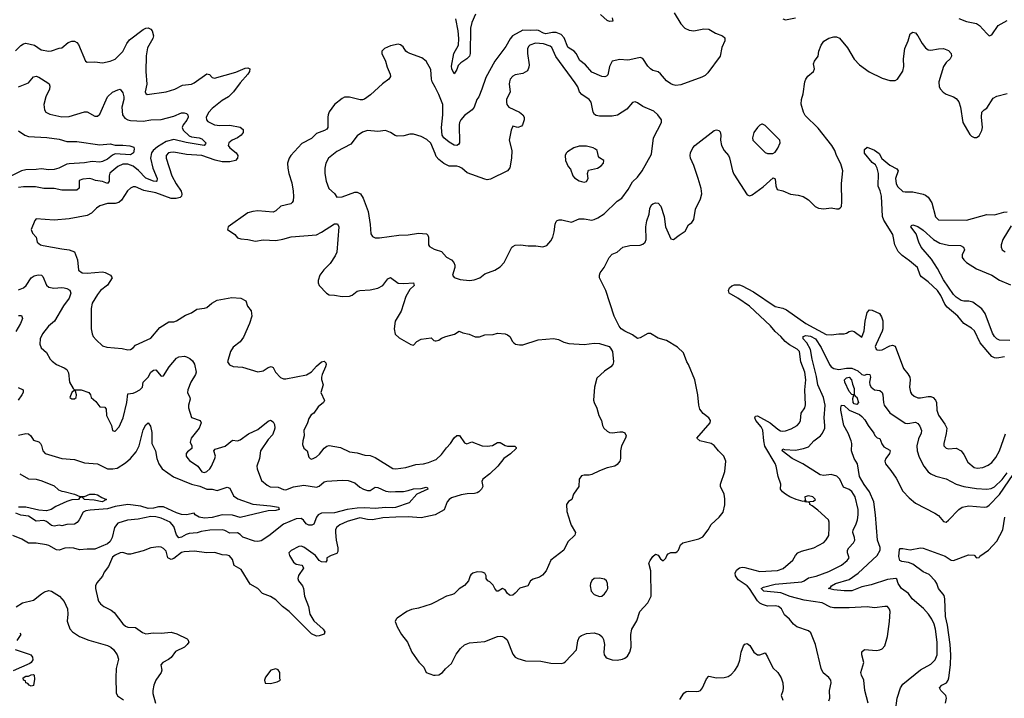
# Model space of a CAD drawing. Header units: inches. Extents: x 1552611 to 1694776, y 811966 to 917215.
# Tile 144 of 256: x 1606741 to 1614468, y 860988 to 866317. Entities that reach past the tile are written whole.
import ezdxf

# ---------------------------------------------------------------- set-up
doc = ezdxf.new("R2010")
doc.units = ezdxf.units.IN
doc.header["$MEASUREMENT"] = 0
doc.layers.add('B6806', color=7, linetype='Continuous')
doc.layers.add('B6816', color=7, linetype='Continuous')

msp = doc.modelspace()

# ---------------------------------------------------------------- linework, layer by layer
at = {"layer": 'B6806', "color": 5}
for points, elevation in [([(1606707.3, 866072.7), (1606750, 866114.6), (1606770, 866126.5), (1606790, 866131.6), (1606856, 866116), (1606910, 866079.5), (1606970, 866070.2), (1606990, 866071.5), (1607050, 866093.4), (1607070, 866096.3), (1607122.2, 866137.8), (1607150, 866147.7), (1607170, 866147.6), (1607190, 866136.5), (1607201.1, 866121.1), (1607258, 865990), (1607270, 865982.8), (1607330, 865986), (1607390, 865978.4), (1607450, 865990.3), (1607490, 866007), (1607550, 866067), (1607580.3, 866130), (1607602.4, 866157.6), (1607710, 866238.5), (1607730, 866248.9), (1607750, 866251.7), (1607770, 866242.4), (1607781.3, 866230), (1607790.3, 866190), (1607786.3, 866170), (1607744.1, 866095.9), (1607732, 866032), (1607730.2, 865910.2), (1607738.9, 865810), (1607725.5, 865750), (1607730, 865738), (1607742, 865730), (1607890, 865750.3), (1607957.2, 865770), (1608017.4, 865802.6), (1608090, 865811.7), (1608110, 865820.3), (1608210, 865890.3), (1608230, 865885.5), (1608250, 865863.1), (1608270, 865857.3), (1608435.6, 865904.4), (1608510, 865936.5), (1608530, 865938.4), (1608546.8, 865930), (1608543.8, 865910), (1608531.8, 865890), (1608470, 865821.6), (1608418.4, 865750), (1608378.6, 865710), (1608330, 865682.3), (1608250, 865619.4), (1608224.4, 865590), (1608204.7, 865550), (1608207.1, 865530), (1608218, 865518), (1608270, 865490.2), (1608310, 865485.1), (1608390, 865488.1), (1608472, 865472), (1608494.4, 865454.4), (1608495.2, 865430), (1608479.7, 865410), (1608450, 865389.2), (1608406.7, 865370), (1608381.6, 865350), (1608376.9, 865330), (1608389, 865310), (1608439.5, 865270), (1608452.2, 865250), (1608450.4, 865230), (1608433.4, 865210), (1608390, 865199.9), (1608330, 865201.4), (1608274, 865214), (1608170, 865249.9), (1608050, 865258.6), (1607950, 865277.6), (1607925, 865275), (1607909.2, 865270), (1607890.9, 865250), (1607889.5, 865230), (1607935.3, 865090), (1607967.5, 865027.5), (1608006.8, 864970), (1608013.7, 864946.3), (1608010.2, 864929.8), (1607999.2, 864920.8), (1607967.8, 864912.2), (1607930, 864913.7), (1607810, 864956.4), (1607715.8, 864975.8), (1607650, 865003.9), (1607630, 865004.7), (1607610, 864993.6), (1607587.5, 864972.5), (1607539.2, 864900.8), (1607518.8, 864881.2), (1607490, 864872.9), (1607430, 864874.4), (1607370, 864856), (1607343.1, 864836.9), (1607303, 864797), (1607270, 864779.8), (1607130, 864753.3), (1607010, 864742.6), (1606870, 864753.6), (1606859.6, 864740.4), (1606830.3, 864670), (1606841.3, 864641.3), (1606870.5, 864610), (1606878, 864570), (1606890, 864559.3), (1606904, 864550), (1606924.7, 864544.7), (1607070, 864516.2), (1607130, 864508.8), (1607170, 864494.4), (1607194.4, 864430), (1607203.2, 864350), (1607230, 864330.2), (1607270, 864325.4), (1607390, 864335.6), (1607410.6, 864330.6), (1607452.4, 864310), (1607467.4, 864290), (1607428.9, 864231.1), (1607374.9, 864190), (1607350, 864158.3), (1607310.3, 864090), (1607300.3, 864050), (1607302, 863890), (1607308.4, 863850), (1607318, 863830), (1607341.8, 863801.8), (1607390, 863755.5), (1607424.6, 863744.6), (1607545.2, 863734.8), (1607590, 863724), (1607610, 863727.7), (1607630, 863739.6), (1607650, 863760.3), (1607770, 863816.9), (1607840.2, 863899.8), (1607910, 863945.3), (1607950, 863944.9), (1607970, 863952.6), (1608042.3, 863997.7), (1608090, 864015.8), (1608130, 864044.2), (1608190, 864050.3), (1608210, 864056.9), (1608248.3, 864091.7), (1608290, 864115.5), (1608404.4, 864135.6), (1608476, 864130), (1608514, 864110), (1608527.7, 864067.7), (1608558, 864030), (1608561.1, 863990), (1608544.2, 863930), (1608496.6, 863823.4), (1608470, 863788.4), (1608415.9, 863744.1), (1608394.3, 863710), (1608371, 863630), (1608386, 863606), (1608414.6, 863594.6), (1608490, 863587.9), (1608610, 863552), (1608650, 863560.3), (1608690, 863585.3), (1608713, 863593), (1608730, 863584.9), (1608748.9, 863550), (1608787.6, 863507.6), (1608810, 863496.8), (1608830, 863495.5), (1608991.5, 863528.5), (1609030, 863551.5), (1609070, 863595.9), (1609110, 863630.8), (1609130, 863636), (1609141.9, 863621.9), (1609145, 863610), (1609141.1, 863590), (1609113.7, 863530), (1609109.5, 863510), (1609110.2, 863490.2), (1609122.3, 863450), (1609102.6, 863390), (1609132.3, 863327.7), (1609124.4, 863310), (1609082.6, 863277.4), (1609050, 863227.3), (1609026.7, 863213.3), (1609010, 863185.2), (1608999.7, 863150), (1608969.3, 863090), (1608972.9, 863050), (1608961.8, 863010), (1608960.3, 862980.3), (1608970, 862953), (1608995.5, 862930), (1609010, 862881), (1609018.8, 862870), (1609030, 862866.7), (1609044, 862870), (1609070, 862884), (1609093.6, 862906.4), (1609130, 862952.9), (1609150, 862967.6), (1609170, 862974.3), (1609258.6, 862958.6), (1609330, 862923.9), (1609390, 862916.3), (1609450, 862897.7), (1609490, 862895.3), (1609530, 862877.7), (1609670, 862793.1), (1609691.1, 862788.9), (1609770, 862799.2), (1609850, 862824.9), (1609910, 862830.3), (1609950, 862839.5), (1610000, 862859.7)], 880), ([(1610000, 865786.8), (1609976.9, 865830), (1609971, 865850), (1609966.5, 865926.5), (1609930.8, 865990), (1609897.1, 866017.1), (1609802.9, 866050), (1609781.5, 866061.5), (1609769.6, 866070), (1609750, 866103.7), (1609730, 866119.5), (1609710, 866124.5), (1609650, 866111.6), (1609604, 866090), (1609581.6, 866070), (1609582.4, 866050), (1609611.6, 865991.6), (1609623.4, 865943.4), (1609648.4, 865890), (1609650.3, 865870), (1609638, 865850), (1609587.5, 865812.5), (1609494.4, 865725.6), (1609446.9, 865693.1), (1609430, 865687.6), (1609411.9, 865688.1), (1609330, 865708.5), (1609290, 865707.8), (1609270, 865697.6), (1609210, 865649.5), (1609170, 865592), (1609160.8, 865570), (1609158.6, 865550), (1609158, 865470), (1609150, 865456.9), (1609133.5, 865446.5), (1609070, 865423.1), (1609030, 865383.5), (1608955.7, 865344.3), (1608868.9, 865250), (1608856, 865230), (1608843.1, 865190), (1608844, 865150), (1608851.4, 865110), (1608875.3, 865035.3), (1608886.7, 864970), (1608890, 864928), (1608885.7, 864894.3), (1608878.6, 864881.4), (1608868.9, 864871.1), (1608790, 864852.5), (1608750, 864815.1), (1608730, 864805.1), (1608610, 864816), (1608570, 864811), (1608530, 864799.8), (1608376.3, 864690), (1608370.8, 864670), (1608430, 864630.8), (1608450, 864602.8), (1608475.5, 864595.5), (1608530, 864591.8), (1608590, 864577.4), (1608650, 864587.1), (1608750, 864583.1), (1608806.9, 864593.1), (1608870, 864612), (1609070, 864627.6), (1609110, 864648.6), (1609210, 864715), (1609234.5, 864714.5), (1609244, 864690), (1609228.6, 864490), (1609217.4, 864462.6), (1609177.4, 864402.6), (1609127, 864353), (1609095.2, 864310), (1609082.3, 864270), (1609082.6, 864250), (1609090.3, 864230.3), (1609148, 864170), (1609170, 864155.8), (1609210, 864154.3), (1609270, 864142.6), (1609330, 864146), (1609350, 864153.7), (1609390, 864184.9), (1609409, 864191), (1609490, 864195), (1609550.9, 864209.1), (1609590.4, 864229.6), (1609630, 864282.4), (1609650, 864292.4), (1609710, 864248.1), (1609755.1, 864244.9), (1609831.3, 864250), (1609835.5, 864230), (1609802.7, 864197.3), (1609770, 864142), (1609733, 864027), (1609687.3, 863950), (1609678.2, 863890), (1609688, 863848), (1609717.7, 863817.7), (1609810, 863766.4), (1609830, 863760.4), (1609857.4, 863790), (1609890, 863809.2), (1609970, 863817.4), (1609990, 863796.5), (1610000, 863795.9)], 920), ([(1606730, 865788.4), (1606810, 865820.2), (1606850, 865868.8), (1606870, 865873.4), (1606890, 865865.5), (1606961.4, 865821.4), (1606971.9, 865811.9), (1606976, 865796), (1606973.4, 865770), (1606945.1, 865710), (1606930.3, 865650.3), (1606935.2, 865610), (1606946, 865590), (1606976.1, 865576.1), (1607070, 865554.8), (1607130, 865556.6), (1607250, 865594), (1607270, 865592), (1607330, 865559.6), (1607350, 865559.6), (1607370, 865575.8), (1607430, 865711.8), (1607470, 865746.3), (1607510, 865766.4), (1607530, 865770.4), (1607550, 865742.8), (1607558.5, 865710), (1607558, 865690), (1607542.5, 865630), (1607548.3, 865570), (1607564.6, 865544.6), (1607590, 865531), (1607610, 865525.8), (1607710, 865519.1), (1607770.3, 865530.3), (1607850, 865532.9), (1607950, 865558.5), (1608010, 865584.2), (1608030, 865586.4), (1608050, 865580.2), (1608059.2, 865570), (1608062.7, 865550), (1608052.7, 865527.3), (1608022.7, 865490), (1608016.3, 865470), (1608024.5, 865450), (1608070, 865404.7), (1608090, 865396), (1608150, 865390.2), (1608170, 865380.7), (1608200.3, 865350), (1608198.9, 865341.1), (1608188.7, 865330), (1608047.1, 865352.9), (1607950, 865374.9), (1607890, 865360.2), (1607820.9, 865319.1), (1607788.8, 865290), (1607774.6, 865270), (1607768.1, 865230), (1607785.9, 865150), (1607820.2, 865070), (1607818, 865050), (1607812.8, 865047.2), (1607790, 865049.9), (1607730, 865073.4), (1607673.7, 865133.7), (1607630, 865167.4), (1607590, 865181), (1607550, 865181.8), (1607510, 865163.2), (1607448.9, 865111.1), (1607443.1, 865090), (1607442, 865050), (1607430, 865029.8), (1607390, 865046.1), (1607335.2, 865055.2), (1607310, 865065.1), (1607290, 865068.5), (1607235.2, 865064.8), (1607207, 865053), (1607207.4, 864992.6), (1607190, 864977.7), (1607070, 864977.8), (1607010, 864991.9), (1606930, 864992), (1606864.9, 865004.9), (1606770, 865004), (1606730, 864997.8)], 860), ([(1606730, 865442.8), (1606782, 865410), (1606810, 865400.2), (1606952.5, 865392.5), (1607050, 865378.4), (1607110, 865359.8), (1607190, 865360.2), (1607370, 865334), (1607450, 865341.5), (1607490, 865330.2), (1607548.9, 865331.1), (1607605.7, 865325.7), (1607635.4, 865315.4), (1607638.9, 865298.9), (1607632.6, 865270), (1607610, 865254.5), (1607490, 865262.4), (1607470, 865253.3), (1607430, 865221.6), (1607390, 865202.7), (1607370, 865198.8), (1607310, 865203.8), (1607250, 865192), (1607130, 865185.4), (1607110, 865181.2), (1607048.8, 865151.2), (1607010, 865139.8), (1606970, 865138.2), (1606910, 865145.5), (1606870, 865139.1), (1606790, 865137.9), (1606755.9, 865130), (1606676.8, 865090)], 840), ([(1610000, 865267.1), (1609967.6, 865347.6), (1609935.2, 865375.2), (1609890, 865399.5), (1609830, 865418.4), (1609802.4, 865417.6), (1609754.5, 865405.5), (1609702.3, 865402.3), (1609686.3, 865406.3), (1609650, 865431.8), (1609610, 865445.3), (1609550, 865438.9), (1609470, 865447.1), (1609430, 865432.4), (1609390, 865406), (1609339.7, 865340.3), (1609230, 865280.5), (1609164.9, 865230), (1609142, 865190), (1609135.8, 865150), (1609135.8, 865110), (1609145.3, 865050), (1609167.7, 864990), (1609212.2, 864952.2), (1609230, 864922.8), (1609270, 864926), (1609370, 864962.7), (1609390, 864963.6), (1609414.6, 864950), (1609435.5, 864915.5), (1609474.4, 864810), (1609490.4, 864709.6), (1609495.5, 864635.5), (1609510, 864614.8), (1609530, 864604.9), (1609564.4, 864604.4), (1609715.2, 864624.8), (1609790, 864627.3), (1609870, 864641.1), (1609933.9, 864633.9), (1609944.4, 864624.4), (1609948.4, 864610), (1609948.5, 864550), (1609957, 864537), (1609994.3, 864514.3), (1610000, 864512.5)], 940), ([(1606730, 864194.2), (1606769.6, 864210), (1606791.8, 864228.2), (1606830.6, 864289.4), (1606854.3, 864305.7), (1606886.5, 864313.5), (1606910.6, 864310.6), (1606921, 864301), (1606950, 864232.2), (1606970, 864215.5), (1607008.6, 864208.6), (1607070, 864214.2), (1607090, 864211.9), (1607110, 864206.7), (1607133.1, 864193.1), (1607141.7, 864170), (1607128.4, 864130), (1607085.4, 864070), (1607014.6, 863950), (1606967.4, 863910), (1606920.3, 863850), (1606901.6, 863810), (1606897.3, 863770), (1606910, 863741), (1606950, 863704), (1606980.5, 863650), (1606995.2, 863635.2), (1607030, 863608.7), (1607090, 863583.7), (1607110.4, 863570), (1607124, 863544), (1607130.3, 863470), (1607159.8, 863419.8), (1607170.5, 863410.5), (1607222, 863410), (1607282, 863390), (1607296, 863370), (1607302, 863350), (1607338.8, 863318.8), (1607370, 863278), (1607410, 863274.8), (1607418, 863258), (1607422.7, 863210), (1607460.2, 863130), (1607470, 863091.3), (1607485.8, 863085.8), (1607490, 863084.9), (1607521.2, 863118.8), (1607552.9, 863190), (1607581.4, 863310), (1607590, 863378), (1607630, 863384.4), (1607650, 863392.4), (1607682.7, 863410), (1607696.9, 863423.1), (1607703.5, 863430), (1607709.9, 863470.1), (1607748, 863510), (1607770, 863550.2), (1607790, 863564.4), (1607810, 863566), (1607850, 863516.5), (1607870, 863519.5), (1607914, 863590), (1607970, 863659.6), (1607990, 863670.2), (1608034, 863674), (1608050.4, 863670.4), (1608075.6, 863655.6), (1608097.2, 863637.2), (1608112.9, 863612.9), (1608124.9, 863550), (1608119, 863530), (1608083.5, 863470), (1608059.2, 863410), (1608057.6, 863390), (1608076, 863350), (1608077.1, 863337.1), (1608065.2, 863290), (1608065.8, 863270), (1608090, 863193.4), (1608156, 863170), (1608166, 863150), (1608150, 863109.6), (1608085.2, 863030), (1608079.2, 862999.2), (1608090.7, 862970), (1608090.8, 862950), (1608056.7, 862923.3), (1608048.1, 862910), (1608048.1, 862890), (1608059, 862870), (1608074.3, 862854.3), (1608139.5, 862810), (1608170, 862767.1), (1608190, 862760.2), (1608210, 862767.9), (1608233.6, 862790), (1608247.1, 862810), (1608272.7, 862870), (1608276, 862890), (1608262.9, 862930), (1608275.3, 862944.7), (1608353.2, 862966.8), (1608410, 863015.8), (1608450, 863010.4), (1608470, 863017.1), (1608535.1, 863064.9), (1608610, 863099.3), (1608690, 863164.9), (1608710, 863171.8), (1608730, 863158.4), (1608739.1, 863139.1), (1608742.2, 863110), (1608738.6, 863090), (1608723.4, 863056.6), (1608690, 863020.5), (1608631.3, 862930), (1608622.7, 862870), (1608602.2, 862810), (1608604.2, 862790), (1608639.3, 862699.3), (1608681.4, 862661.4), (1608707.3, 862647.3), (1608770, 862645.5), (1608810, 862628.4), (1608830, 862626), (1608890, 862648.4), (1608970, 862661.6), (1609070, 862646.7), (1609090, 862654.2), (1609130, 862686.9), (1609150, 862694.2), (1609270, 862702), (1609317.5, 862697.5), (1609370, 862679.1), (1609410, 862646.4), (1609439.3, 862630), (1609470, 862620.7), (1609490, 862620.8), (1609530, 862645.3), (1609550, 862644), (1609615.2, 862615.2), (1609650, 862608.4), (1609690, 862613.2), (1609752.9, 862612.9), (1609790, 862619.4), (1609830, 862633.6), (1609890, 862636.5), (1609930, 862646.8), (1609939.9, 862639.9), (1609944, 862630), (1609858, 862590), (1609796.5, 862523.5), (1609690, 862485.4), (1609670, 862482.4), (1609610, 862487.5), (1609530, 862478.8), (1609450, 862483.3), (1609390, 862480.1), (1609310, 862470.5), (1609210, 862443.3), (1609110, 862442.2), (1609081.8, 862430), (1609069.3, 862410), (1609050, 862354.5), (1609033.6, 862346.4), (1609010, 862348.2), (1608990, 862358.7), (1608967.7, 862387.7), (1608950, 862400.8), (1608910, 862397.7), (1608810, 862354.4), (1608696.7, 862263.3), (1608635.4, 862224.6), (1608610, 862218.8), (1608582, 862222), (1608492.1, 862252.1), (1608470, 862275.4), (1608450, 862286.8), (1608390, 862284.9), (1608350, 862305.4), (1608330, 862309.9), (1608232.6, 862307.4), (1608163.4, 862296.6), (1608133, 862287), (1608070, 862282.4), (1608046, 862274), (1608010, 862252.2), (1607990, 862249), (1607972.2, 862272.2), (1607950, 862338.3), (1607920.5, 862370), (1607850, 862402), (1607810, 862412.5), (1607770, 862415.2), (1607670, 862394.2), (1607585.9, 862385.9), (1607510, 862364.1), (1607483.6, 862330), (1607465, 862250), (1607450, 862219.5), (1607430, 862202.3), (1607330, 862159.6), (1607270, 862159.6), (1607210, 862153.1), (1607166.4, 862166.4), (1607130, 862169.9), (1607093.8, 862166.2), (1607050, 862151.6), (1607030, 862153.5), (1606970, 862188.1), (1606950, 862193), (1606870, 862207), (1606810, 862205.1), (1606758.5, 862238.5), (1606685.6, 862265.6)], 860), ([(1606730, 863994), (1606754.3, 863994.3), (1606762.3, 863970), (1606747.1, 863930), (1606710, 863867.7)], 840), ([(1606727.7, 863427.7), (1606767.3, 863410), (1606768.4, 863390), (1606758, 863370), (1606727.7, 863330)], 840), ([(1606730, 863054.9), (1606790, 863067.2), (1606810, 863063.7), (1606828.1, 863048.1), (1606850, 863015.8), (1606890, 863001.5), (1606903.1, 862990), (1606912.7, 862972.7), (1606921.5, 862930), (1606939.3, 862910), (1607070, 862870.2), (1607170, 862863.1), (1607250, 862836.5), (1607350, 862828.3), (1607430.3, 862790.3), (1607471.1, 862788.9), (1607504.4, 862795.6), (1607570, 862837), (1607610, 862871.6), (1607655.6, 862924.4), (1607677.8, 862970), (1607710, 863097.3), (1607730, 863136), (1607750, 863151.3), (1607766, 863126), (1607776.5, 863076.5), (1607778.2, 862990), (1607807.1, 862930), (1607818, 862870), (1607832.9, 862830), (1607858.3, 862790), (1607946.9, 862726.9), (1608089.6, 862669.6), (1608153.3, 862653.3), (1608210, 862630.8), (1608251.4, 862631.4), (1608290, 862621.1), (1608370, 862647.2), (1608390, 862639.3), (1608418.9, 862578.9), (1608453.6, 862553.6), (1608570, 862512.7), (1608710, 862500.2), (1608771, 862490), (1608777.3, 862470), (1608750, 862462), (1608690, 862459.8), (1608471.4, 862408.6), (1608410, 862424.9), (1608330, 862427.6), (1608250, 862407.5), (1608190, 862402.2), (1608148.9, 862410), (1608117.8, 862430), (1608110, 862442.3), (1608050, 862429.9), (1608009.6, 862430.4), (1607970, 862444.1), (1607870, 862491.2), (1607830, 862491.8), (1607790, 862481.2), (1607750, 862479.4), (1607690, 862496.8), (1607590, 862511.1), (1607490, 862493.7), (1607430, 862475.1), (1607293.8, 862466.2), (1607260.5, 862459.5), (1607238, 862450), (1607208.2, 862390), (1607191.3, 862368.7), (1607170, 862355.6), (1607110, 862351.8), (1607070, 862341.6), (1607050, 862347.8), (1607010, 862340.4), (1606990, 862345.8), (1606950, 862376.7), (1606930, 862383.6), (1606870, 862378.3), (1606810, 862417.8), (1606750, 862427.2), (1606710, 862442.3)], 840), ([(1606740.5, 862750), (1606810, 862710.2), (1606870, 862708.9), (1606915.1, 862695.1), (1607010, 862656.3), (1607044.8, 862624.8), (1607070, 862614.4), (1607090, 862612.7), (1607170, 862590.2), (1607211.5, 862571.5), (1607250, 862573.4), (1607290, 862591.3), (1607331.3, 862591.3), (1607350, 862586.4), (1607384.8, 862564.8), (1607421, 862550), (1607387.9, 862532.1), (1607324, 862544), (1607248, 862550), (1607230, 862568), (1607210, 862562), (1607201, 862550), (1607150, 862545.4), (1607110, 862534.6), (1607024.7, 862495.3), (1606986.4, 862470), (1606950, 862459.9), (1606890, 862465.9), (1606787.9, 862487.9), (1606730, 862489.2)], 820), ([(1610000, 862429.8), (1609890, 862405.8), (1609790, 862414.2), (1609691.6, 862411.6), (1609590, 862404.5), (1609510, 862388.5), (1609470, 862391.7), (1609410, 862404.3), (1609310, 862375.8), (1609252, 862350), (1609226.5, 862330), (1609219.6, 862310), (1609219.5, 862290), (1609224.2, 862230), (1609238.5, 862170), (1609238, 862142), (1609230, 862126), (1609184.7, 862110), (1609151, 862090), (1609151.1, 862068.9), (1609142, 862058), (1609110, 862060.9), (1609090, 862069.3), (1609061.2, 862110), (1608970, 862174.7), (1608950, 862182.9), (1608930, 862179.5), (1608870, 862147.8), (1608853.7, 862130), (1608858.9, 862110), (1608890, 862057.4), (1608910, 862042.2), (1608953.5, 862033.5), (1608963.6, 862023.6), (1608967.6, 862010), (1608927.7, 861952.3), (1608923.8, 861930), (1608929.5, 861909.5), (1608960.2, 861870), (1608968.6, 861850), (1608975.2, 861790), (1609008.2, 861710), (1609018.3, 861650), (1609050, 861596.4), (1609121.6, 861530), (1609135.5, 861510), (1609128.9, 861491.1), (1609090, 861478.7), (1609070, 861477.2), (1609030, 861495.2), (1608856.5, 861670), (1608803.8, 861710), (1608750, 861761.5), (1608710, 861786.3), (1608644.8, 861810), (1608609.9, 861849.9), (1608550, 861883.2), (1608478.7, 861998.7), (1608423.5, 862030), (1608410, 862078.7), (1608386.2, 862106.2), (1608370, 862111.6), (1608330, 862113.8), (1608271.9, 862131.9), (1608210, 862131.2), (1608110, 862143.9), (1608030, 862138.5), (1608010, 862133.4), (1607950, 862085.2), (1607930, 862077.2), (1607903, 862090), (1607890, 862142.9), (1607870, 862165.1), (1607850, 862174.5), (1607830, 862176.8), (1607770, 862169.7), (1607710, 862147.3), (1607610, 862119.2), (1607590, 862118.9), (1607550, 862132.6), (1607530, 862131), (1607490, 862112.9), (1607470, 862095.1), (1607436.8, 862023.2), (1607402.2, 861977.8), (1607390, 861947.8), (1607344.8, 861895.2), (1607335.2, 861870), (1607335.5, 861850), (1607354.2, 861770), (1607360.2, 861750), (1607373.8, 861730), (1607399.6, 861710), (1607459.2, 861679.2), (1607482.3, 861662.3), (1607550, 861571.6), (1607570, 861554.7), (1607590, 861547), (1607650, 861543.2), (1607703.8, 861503.8), (1607730, 861493.8), (1607790, 861502.3), (1607850, 861499.3), (1607930, 861506.9), (1607974.1, 861494.1), (1608054.1, 861454.1), (1608060.5, 861450), (1608067, 861430), (1608056.1, 861410), (1608034.9, 861390), (1607964.3, 861355.7), (1607930, 861309.6), (1607907.5, 861292.5), (1607864.4, 861270), (1607848.9, 861250), (1607855.8, 861210), (1607850.3, 861190), (1607807.9, 861130), (1607792.8, 861090), (1607785.2, 861050), (1607786.6, 861026.6), (1607805.8, 860950)], 880), ([(1606713.8, 861706.2), (1606762.7, 861737.3), (1606850, 861759.6), (1606910.5, 861809.5), (1606935.4, 861824.6), (1606970, 861833.7), (1606990.2, 861830.2), (1607052.4, 861790), (1607090, 861748), (1607115.6, 861690), (1607118.6, 861650), (1607113.6, 861593.6), (1607117.2, 861577.2), (1607134.8, 861534.8), (1607154.4, 861510), (1607210, 861473.7), (1607283.4, 861443.4), (1607430, 861403.1), (1607454.9, 861390), (1607477.6, 861370), (1607505.5, 861330), (1607514.9, 861294.9), (1607497.6, 861222.4), (1607494.3, 861150), (1607496.9, 861030), (1607507.2, 861007.2), (1607556, 860976)], 860), ([(1610000, 861742.5), (1609970, 861726.8), (1609870, 861696), (1609815.8, 861684.2), (1609778.8, 861670), (1609702.3, 861617.7), (1609694, 861610), (1609687.3, 861590), (1609703.8, 861550), (1609737, 861490), (1609784.4, 861430), (1609819.1, 861350), (1609871.7, 861271.7), (1609913, 861233), (1609931.3, 861190), (1609988.8, 861168.8), (1610000, 861169.9)], 920), ([(1606740.5, 861500.5), (1606750.8, 861490), (1606718, 861442)], 840), ([(1606706, 861370), (1606815.8, 861335.8), (1606828.5, 861328.5), (1606840.5, 861310), (1606843, 861290), (1606830.5, 861269.5), (1606819, 861261), (1606690, 861203)], 840)]:
    msp.add_lwpolyline(points, dxfattribs=dict(at, elevation=elevation))
for points, elevation in [([(1607170, 863408), (1607150, 863389.2), (1607134, 863350), (1607150, 863340.4), (1607170, 863340.4), (1607183.7, 863350), (1607186, 863370), (1607179, 863399)], 860), ([(1608750, 861219.3), (1608710.7, 861209.3), (1608670, 861155.3), (1608662.8, 861130), (1608667.7, 861107.7), (1608710, 861104), (1608762, 861118), (1608786, 861130), (1608782, 861142), (1608782.7, 861190), (1608770, 861212.7)], 920), ([(1606830, 861082.7), (1606815.3, 861090), (1606804.8, 861104.8), (1606789.4, 861110), (1606785.2, 861125.2), (1606769.4, 861130), (1606768, 861150), (1606790, 861162), (1606810, 861162), (1606830, 861172), (1606850, 861174), (1606854, 861170), (1606858, 861138), (1606850, 861089)], 840)]:
    msp.add_lwpolyline(points, close=True, dxfattribs=dict(at, elevation=elevation))
at = {"layer": 'B6816', "color": 5}
for points, elevation in [([(1611876.2, 866370), (1611930, 866283), (1611961.3, 866250), (1611994.9, 866234.9), (1612030, 866228.6), (1612110, 866245.6), (1612150, 866242.6), (1612200.4, 866210), (1612256.3, 866190), (1612273.7, 866173.7), (1612273.6, 866150), (1612250, 866097.2), (1612237.7, 866030), (1612140, 865900), (1612120.3, 865879.7), (1612094.6, 865865.4), (1611930, 865803.9), (1611890, 865800.3), (1611870, 865805.3), (1611850, 865812.9), (1611815.7, 865835.7), (1611770, 865891.8), (1611750, 865907.8), (1611710, 865918.9), (1611690, 865932), (1611670, 865952.7), (1611630.8, 866010.8), (1611610, 866019.8), (1611530, 866001.3), (1611510, 865999.1), (1611450, 866005.2), (1611390.4, 865990), (1611370.2, 865950), (1611356.5, 865883.5), (1611346.8, 865873.2), (1611332.1, 865867.9), (1611310, 865870.8), (1611230, 865905), (1611181.4, 865961.4), (1611136.3, 865996.3), (1611108.7, 866050), (1611092.3, 866070), (1611052.1, 866092.1), (1611042, 866102), (1611013.1, 866173.1), (1610990, 866200.8), (1610950, 866216.9), (1610922.7, 866217.3), (1610870, 866206.6), (1610850.2, 866209.8), (1610811.9, 866231.9), (1610794.9, 866234.9), (1610750, 866230.9), (1610690, 866234.9), (1610609.2, 866190), (1610590, 866166), (1610554.6, 866105.4), (1610468.2, 865991.8), (1610397.6, 865862.4), (1610368.3, 865771.7), (1610343, 865710), (1610328.7, 865690), (1610306.5, 865630), (1610290.2, 865609.8), (1610230, 865565), (1610202.6, 865530), (1610192, 865510), (1610188.7, 865490), (1610190.9, 865350), (1610182.9, 865337.1), (1610170, 865328.7), (1610150, 865332.1), (1610110, 865354.8), (1610069.7, 865389.7), (1610056.7, 865410), (1610049.6, 865470.4), (1610060.1, 865570), (1610062.3, 865650), (1610030.4, 865730), (1610000, 865786.8)], 920), ([(1610318.8, 866361.2), (1610290, 866293.6), (1610278.1, 866250), (1610275.6, 866050), (1610270, 866030.8), (1610250.8, 866010), (1610201.7, 865978.3), (1610182.1, 865957.9), (1610170, 865925.1), (1610150, 865891.8), (1610133.1, 865930), (1610130, 865951.3), (1610147.6, 866050), (1610183.1, 866116.9), (1610186.2, 866170), (1610182.7, 866230), (1610163.8, 866323.8)], 880), ([(1611389.2, 866330), (1611394.1, 866305.9), (1611370, 866303.7), (1611350, 866311.6), (1611297.3, 866357.3)], 880), ([(1612730, 866324.7), (1612750, 866316), (1612830, 866330.5)], 940), ([(1614110, 866324.9), (1614170, 866302.6), (1614250, 866287), (1614272.1, 866272.1), (1614330, 866207.3), (1614350, 866190.8), (1614370, 866198), (1614418.4, 866270), (1614490, 866310.3)], 940), ([(1610000, 861169.9), (1610030, 861172.7), (1610059.5, 861190), (1610081.8, 861218.2), (1610130, 861262.4), (1610165.4, 861334.6), (1610200.2, 861379.8), (1610232, 861408), (1610270, 861424.2), (1610390, 861434.6), (1610490, 861472.6), (1610510, 861476.1), (1610530, 861474), (1610546.4, 861466.4), (1610566.8, 861446.8), (1610610, 861334.9), (1610630, 861312), (1610650, 861300.9), (1610710, 861283.2), (1610830, 861279.1), (1610910, 861264.9), (1610990, 861261.6), (1611010, 861265.5), (1611023.3, 861276.7), (1611110, 861368), (1611121.6, 861438.4), (1611134, 861470), (1611150, 861482), (1611190, 861496), (1611250, 861502.7), (1611290, 861488.5), (1611310.4, 861470), (1611322, 861450), (1611330.3, 861410.3), (1611324, 861350), (1611328.4, 861328.4), (1611340.4, 861310), (1611350, 861302.6), (1611390, 861290.3), (1611430, 861288.7), (1611470, 861296.4), (1611490, 861304.4), (1611510, 861319.3), (1611528.3, 861350), (1611538.7, 861390), (1611536, 861490), (1611545.3, 861530), (1611584, 861596), (1611608.4, 861670), (1611670, 861738.4), (1611695.8, 861790), (1611694.2, 861990), (1611678, 862050), (1611688, 862070), (1611710, 862101.6), (1611730, 862120.4), (1611750, 862112.7), (1611770, 862083), (1611790, 862068.4), (1611810, 862087.3), (1611818.7, 862110), (1611830, 862123.6), (1611850, 862132.3), (1611890, 862133.4), (1611899.8, 862140.2), (1611909.8, 862150.2), (1611927.3, 862192.7), (1611946, 862210), (1612070, 862239.6), (1612102.8, 862257.2), (1612144, 862310), (1612166.6, 862353.4), (1612229.8, 862410), (1612260.5, 862450), (1612273.5, 862506.5), (1612275.4, 862555.4), (1612269.8, 862590), (1612240.8, 862650), (1612240.7, 862670), (1612273.5, 862770), (1612281.6, 862850), (1612266.6, 862890), (1612225.1, 862930), (1612190, 862973.6), (1612167.6, 862987.6), (1612079, 863010), (1612055.3, 863030), (1612158, 863150), (1612162, 863170), (1612148, 863190), (1612104.1, 863224.1), (1612079.3, 863259.3), (1612069.5, 863289.5), (1612063.7, 863370), (1612039.3, 863490), (1611989.5, 863609.5), (1611976, 863630), (1611950, 863702), (1611904.1, 863744.1), (1611817.5, 863797.5), (1611750, 863816), (1611690, 863853.2), (1611670, 863853.2), (1611610, 863819.6), (1611590, 863814.5), (1611550, 863842.4), (1611489.8, 863869.8), (1611462, 863890), (1611445.6, 863910), (1611406, 863990), (1611339.7, 864190), (1611289.8, 864290), (1611289.7, 864310.3), (1611297, 864330), (1611326.6, 864370), (1611366.6, 864450), (1611390, 864476), (1611430, 864491.3), (1611474, 864530), (1611530, 864542.8), (1611610, 864546.2), (1611630, 864552.8), (1611649.9, 864570.1), (1611657.7, 864590), (1611654.7, 864690), (1611663, 864737), (1611679.8, 864790), (1611685.4, 864834.6), (1611698, 864862), (1611710, 864872), (1611730, 864879.5), (1611750, 864876.5), (1611772.2, 864852.2), (1611799.3, 864770), (1611809.3, 864690), (1611850, 864595.5), (1611872.7, 864590), (1611915.3, 864624.7), (1611964.1, 864655.9), (1611990, 864705.5), (1612015, 864725), (1612030, 864747.7), (1612043, 864830), (1612083.7, 864910), (1612092.5, 864950), (1612087.7, 864990), (1612064.7, 865070), (1612030.8, 865170.8), (1612004.7, 865230), (1612001.3, 865250), (1612004.4, 865270), (1612023.5, 865310), (1612039.7, 865330), (1612190, 865447.3), (1612210, 865450.6), (1612227.3, 865447.3), (1612236.4, 865436.4), (1612243.1, 865410), (1612240.2, 865370), (1612247.8, 865327.8), (1612268.9, 865290), (1612302, 865250), (1612311.5, 865231.5), (1612335, 865130), (1612344.8, 865104.8), (1612450, 864940.5), (1612470, 864932.7), (1612490, 864941.7), (1612575.1, 865004.9), (1612654.6, 865074.6), (1612668.3, 865068.3), (1612673.4, 865013.4), (1612684.4, 864984.4), (1612730, 864972.9), (1612790, 864947), (1612850, 864939.6), (1612890, 864928.9), (1612930, 864902), (1612983.8, 864850), (1613010, 864835.8), (1613050, 864832.2), (1613110, 864840.4), (1613150, 864830.8), (1613169, 864831), (1613180.2, 864839.8), (1613189.3, 864850.7), (1613192.9, 864887.1), (1613189.8, 865029.8), (1613199.2, 865130), (1613185.6, 865185.6), (1613151.9, 865250), (1613138.7, 865290), (1613113.3, 865330), (1613005.9, 865465.9), (1612903.8, 865563.8), (1612891.6, 865590), (1612873.6, 865653.6), (1612875.5, 865690), (1612890, 865734), (1612903.2, 865830), (1612909.8, 865850), (1612926, 865874), (1612970.8, 865910), (1612977, 865930), (1612969.9, 865970), (1612977.4, 865990), (1613006.2, 866030), (1613011.3, 866070), (1613030, 866117.8), (1613050, 866146.9), (1613090, 866172.3), (1613130, 866182), (1613150, 866181.7), (1613172.9, 866172.9), (1613236.8, 866096.8), (1613290, 866006), (1613330, 865961.6), (1613406.9, 865906.9), (1613510, 865857), (1613570, 865838.7), (1613610, 865839.3), (1613629.7, 865850.3), (1613670, 865913.4), (1613680.3, 865950), (1613677.3, 866010), (1613686.6, 866090), (1613714, 866150), (1613730, 866204.9), (1613750, 866218.4), (1613770, 866212.7), (1613790, 866190.4), (1613824, 866130), (1613850, 866094.4), (1613870, 866078.7), (1613890, 866076.5), (1613950, 866087.9), (1613990, 866090.3), (1614030, 866074), (1614050.2, 866050.2), (1614052.6, 866030), (1614042, 866010), (1614010, 865979.3), (1613990, 865949.6), (1613954.4, 865830), (1613956.5, 865790), (1613965.7, 865770), (1613986.7, 865746.7), (1614010, 865733.1), (1614070, 865711.7), (1614090, 865697), (1614110, 865670.4), (1614123.6, 865630), (1614143, 865510), (1614195.9, 865415.9), (1614210, 865401), (1614230, 865390.8), (1614250, 865390.8), (1614270, 865404), (1614290, 865446), (1614295.1, 865470), (1614289.6, 865550.4), (1614292.3, 865590), (1614309.3, 865610), (1614330, 865621.6), (1614380.5, 865699.5), (1614410, 865716.5), (1614490, 865736.1)], 920), ([(1610000, 864512.5), (1610050, 864497.4), (1610090, 864451.3), (1610129.1, 864430), (1610147.7, 864410), (1610156.5, 864390), (1610156.1, 864370), (1610137.6, 864310), (1610150, 864291.8), (1610197.8, 864277.8), (1610270, 864269.3), (1610306.1, 864273.9), (1610350.4, 864289.6), (1610390, 864320.3), (1610470, 864348.7), (1610510, 864377.1), (1610542.4, 864410), (1610602, 864530), (1610610, 864536.4), (1610630, 864544.9), (1610670, 864548.5), (1610730, 864540.4), (1610790, 864542), (1610846.3, 864533.7), (1610876.4, 864543.6), (1610910, 864581), (1610923.7, 864610), (1610934.5, 864650), (1610942.7, 864710), (1610950, 864731.3), (1610959.3, 864740.7), (1610974.2, 864745.8), (1610994.9, 864745.1), (1611070, 864727.2), (1611130, 864752.1), (1611170, 864753.2), (1611230, 864743.1), (1611250, 864747.6), (1611278.9, 864761.1), (1611326.6, 864793.4), (1611430, 864890.4), (1611465.4, 864914.6), (1611515.7, 864984.3), (1611550, 865044.4), (1611590, 865080.4), (1611625.1, 865130), (1611698.8, 865261.2), (1611715.8, 865390), (1611776, 865510), (1611776, 865530), (1611749.3, 865570), (1611717.5, 865597.5), (1611630, 865634.7), (1611590, 865663.6), (1611570, 865671), (1611550, 865667), (1611506.5, 865613.5), (1611432, 865568), (1611390, 865558.6), (1611290, 865558.8), (1611263.6, 865563.6), (1611251.3, 865571.3), (1611241.5, 865590), (1611225.1, 865670), (1611208.6, 865690), (1611152.6, 865730), (1611133, 865750), (1611119.7, 865790), (1611100.5, 865820.5), (1610947.6, 866027.6), (1610917.1, 866097.1), (1610903.5, 866110), (1610850, 866125.9), (1610788.8, 866131.2), (1610744.2, 866115.8), (1610736.5, 866110), (1610726.5, 866090), (1610725.2, 866050), (1610738.6, 865961.4), (1610737, 865943), (1610725.3, 865914.7), (1610690, 865893.6), (1610630, 865884.4), (1610610, 865874), (1610590.2, 865850), (1610583.6, 865830), (1610581.3, 865810), (1610590.3, 865750), (1610561.7, 865690), (1610559.6, 865670), (1610564.6, 865650), (1610580.4, 865630), (1610662, 865590), (1610688, 865570), (1610699.1, 865550), (1610699.1, 865530), (1610687.3, 865490), (1610678.3, 865481.7), (1610650, 865469.4), (1610610, 865479.5), (1610597.7, 865450), (1610582.7, 865370), (1610601.8, 865290), (1610600.8, 865230), (1610586.6, 865153.4), (1610568.9, 865131.1), (1610435.9, 865064.1), (1610410, 865060.5), (1610390, 865065.1), (1610253.4, 865113.4), (1610211.5, 865150), (1610190, 865161.5), (1610170, 865165.6), (1610110, 865165.5), (1610070, 865186.5), (1610030, 865218.4), (1610010, 865242.3), (1610000, 865267.1)], 940), ([(1614470, 863669.8), (1614410, 863659), (1614390, 863661.1), (1614370, 863672.5), (1614279.1, 863779.1), (1614232.8, 863872.8), (1614210, 863894), (1614150.7, 863930.7), (1614103.9, 863990), (1614018.6, 864058.6), (1614001.8, 864081.8), (1613970, 864150.8), (1613943.4, 864190), (1613870, 864259.1), (1613816.4, 864296.4), (1613806, 864310), (1613785.1, 864370), (1613723.8, 864423.8), (1613664.9, 864464.9), (1613635.8, 864495.8), (1613609.2, 864550), (1613591.9, 864630), (1613522.6, 864742.6), (1613511.7, 864770), (1613502.9, 864930), (1613493, 864973), (1613477.3, 865010), (1613479.7, 865110), (1613470.9, 865150.9), (1613456.2, 865176.2), (1613430, 865195.6), (1613370, 865268.1), (1613370, 865297.3), (1613390, 865315.5), (1613450, 865293.1), (1613485.6, 865265.6), (1613507.2, 865227.2), (1613570, 865175.2), (1613624.4, 865144.4), (1613635.5, 865130), (1613614.5, 865070), (1613618.5, 865030), (1613630, 865007.7), (1613670, 864968.9), (1613690, 864964.2), (1613750, 864964.9), (1613830, 864945.4), (1613850, 864938.2), (1613870, 864923.6), (1613898.6, 864878.6), (1613928.5, 864768.5), (1613950, 864745.8), (1614170, 864743.6), (1614330, 864785.7), (1614390, 864784.6), (1614464.6, 864804.6), (1614490, 864808.9)], 880), ([(1614510, 863796.5), (1614430, 863801.5), (1614410, 863812), (1614390.3, 863830.3), (1614374.6, 863854.6), (1614317, 864010), (1614290, 864046.6), (1614219.3, 864099.3), (1614190, 864105.2), (1614150, 864105.5), (1614130, 864112.9), (1614090, 864137.9), (1614070, 864158), (1613990, 864273), (1613943.2, 864363.2), (1613895.2, 864435.2), (1613815.5, 864530), (1613796.1, 864570), (1613775.3, 864635.3), (1613733.2, 864690), (1613739, 864701), (1613750, 864706.8), (1613790, 864692.2), (1613830, 864664.6), (1613910.6, 864590.6), (1613962, 864562), (1614030, 864545.5), (1614122.6, 864542.6), (1614147.7, 864530), (1614155.8, 864510), (1614137.4, 864470), (1614136.1, 864450), (1614149.1, 864430), (1614172.1, 864410), (1614250, 864360.8), (1614368.7, 864310), (1614430, 864271.9), (1614515.1, 864235.1)], 860), ([(1614521.6, 864698.4), (1614456.5, 864590), (1614443.1, 864550), (1614442.4, 864530), (1614450.3, 864510.3), (1614474.9, 864494.9)], 880), ([(1613090, 860967.7), (1613097.6, 860990), (1613095.6, 861050), (1613107.6, 861110), (1613107, 861130), (1613090, 861152.3), (1613047, 861187), (1613030, 861222), (1612984.8, 861410), (1612950, 861502.9), (1612930, 861518.2), (1612839.5, 861550), (1612812.3, 861570), (1612782, 861610), (1612743.6, 861643.6), (1612717.8, 861690), (1612695.1, 861710), (1612670, 861714.5), (1612610, 861711.9), (1612570, 861723.8), (1612550, 861735.7), (1612530, 861753.3), (1612468.5, 861850), (1612449.3, 861870), (1612379.4, 861919.4), (1612357.7, 861950), (1612355.6, 861970), (1612365.9, 861994.1), (1612390, 862011.8), (1612410, 862016.5), (1612430, 862015.9), (1612550, 861983.2), (1612687.1, 861992.9), (1612731.9, 862008.1), (1612806.8, 862073.2), (1612828.2, 862110), (1612846, 862130), (1612876.9, 862143.1), (1612973.6, 862170), (1613050, 862212), (1613070, 862232.4), (1613090, 862267.3), (1613093.6, 862330), (1613092.7, 862370), (1613087.1, 862390), (1613005.3, 862465.3), (1612960.4, 862500.4), (1612941.2, 862510), (1612942, 862522), (1612929.3, 862529.3), (1612906, 862530), (1612896.4, 862536.4), (1612890, 862534), (1612833.2, 862550), (1612784.5, 862570), (1612749.7, 862590), (1612726.3, 862610), (1612711.8, 862630), (1612713.3, 862670), (1612692.8, 862730), (1612678.3, 862810), (1612670, 862830.8), (1612588.7, 862968.7), (1612580.1, 863010), (1612572.3, 863092.3), (1612558.6, 863118.6), (1612517.5, 863170), (1612510.8, 863190), (1612515.8, 863204.2), (1612530, 863207.3), (1612630, 863150.1), (1612690, 863101.8), (1612710, 863089.6), (1612730, 863084.8), (1612750, 863087.1), (1612795.2, 863104.8), (1612841.1, 863130), (1612860.8, 863150), (1612868, 863170), (1612873.3, 863226.7), (1612901.5, 863270), (1612908.2, 863291.8), (1612902.8, 863410), (1612910.9, 863489.1), (1612903.2, 863550), (1612870.7, 863630.7), (1612859.6, 863710), (1612841.1, 863730), (1612783.1, 863763.1), (1612748.6, 863788.6), (1612712.8, 863830), (1612669.4, 863869.4), (1612633.6, 863913.6), (1612468.4, 864068.4), (1612377.6, 864130), (1612308.6, 864168.6), (1612302.9, 864190), (1612309.9, 864210), (1612330, 864227.6), (1612350, 864234.1), (1612390, 864233.8), (1612410, 864227.5), (1612498.7, 864178.7), (1612670, 864065.8), (1612730, 864052.3), (1612758.5, 864038.5), (1612910, 863931.1), (1613070, 863846), (1613110, 863843), (1613169.6, 863850.4), (1613210, 863850.4), (1613230, 863854.9), (1613250, 863868.2), (1613270, 863874), (1613290, 863868.8), (1613350, 863824), (1613367, 863873), (1613374.8, 863950), (1613390, 864017.3), (1613410, 864038), (1613430, 864035.5), (1613486.8, 864010), (1613503.6, 863983.6), (1613513.3, 863953.3), (1613514.2, 863890), (1613510.2, 863870), (1613460.7, 863770), (1613455.2, 863750), (1613461.3, 863730), (1613470, 863723.6), (1613490, 863720.7), (1613510, 863724.7), (1613570, 863756.6), (1613590, 863761.2), (1613610, 863752), (1613677, 863577), (1613710, 863536.4), (1613724.9, 863510), (1613727.7, 863490), (1613722.4, 863430), (1613731.2, 863391.2), (1613739.5, 863379.5), (1613761.2, 863361.2), (1613790, 863348.4), (1613810, 863347.6), (1613870, 863358.4), (1613890, 863356.8), (1613910, 863349.2), (1613926.5, 863330), (1613934.4, 863310), (1613939, 863250), (1613950, 863210.5), (1614001.6, 863141.6), (1614016, 863110), (1614012.5, 863067.5), (1613991.7, 862990), (1613994, 862970), (1614011.7, 862951.7), (1614030, 862947.7), (1614090, 862951.6), (1614130, 862931.6), (1614150, 862902.4), (1614181.2, 862841.2), (1614230, 862801.1), (1614254.6, 862794.6), (1614298.7, 862801.3), (1614341.3, 862818.7), (1614370, 862839), (1614402.3, 862877.7), (1614429, 862930), (1614475.8, 863064.2)], 880), ([(1610000, 863795.9), (1610010, 863795.2), (1610030, 863800.7), (1610050, 863817), (1610083.6, 863830), (1610153.7, 863846.3), (1610190, 863871), (1610218, 863858), (1610267.1, 863847.1), (1610314.6, 863825.4), (1610350, 863826), (1610390, 863841), (1610456.5, 863843.5), (1610490, 863854.8), (1610550, 863850.8), (1610570, 863842.8), (1610586, 863830), (1610607.3, 863790), (1610618.7, 863778.7), (1610631, 863770), (1610662.3, 863762.3), (1610690, 863763.2), (1610810, 863803.6), (1610930, 863812.4), (1610970, 863804.9), (1611010, 863785.7), (1611050, 863773.7), (1611170, 863767.4), (1611250, 863777.6), (1611290, 863775.3), (1611366.8, 863750), (1611378.3, 863738.3), (1611393, 863710), (1611400.5, 863630), (1611396.3, 863610), (1611380.7, 863590), (1611330, 863557), (1611270, 863501.2), (1611250.4, 863430), (1611243.8, 863330), (1611248.2, 863310), (1611270, 863266), (1611284.4, 863210), (1611307, 863170), (1611315.3, 863130), (1611325.7, 863110), (1611350, 863084.6), (1611370, 863074.6), (1611390, 863072.7), (1611450, 863080.2), (1611470, 863079.7), (1611490, 863072.7), (1611499.6, 863050), (1611495.5, 863030), (1611463.2, 862970), (1611455.5, 862930), (1611455.6, 862870), (1611450, 862849.6), (1611430, 862822.9), (1611410, 862811.5), (1611350, 862797.2), (1611290, 862774), (1611230, 862744.7), (1611210, 862740.5), (1611170, 862741.3), (1611150, 862735.1), (1611130.5, 862710), (1611127.7, 862650), (1611087.4, 862590), (1611073, 862550), (1611046.3, 862533.7), (1611031.4, 862508.6), (1611033.9, 862453.9), (1611059.5, 862370), (1611067.1, 862347.1), (1611102, 862290), (1611096.3, 862270), (1611042.9, 862217.1), (1611010.3, 862150), (1610910, 862073.2), (1610871.3, 861988.7), (1610843.9, 861956.1), (1610819.5, 861940.5), (1610770, 861924.7), (1610750, 861911.3), (1610727.5, 861872.5), (1610666, 861854), (1610630, 861813.1), (1610610, 861797.1), (1610590, 861795.5), (1610580.9, 861800.9), (1610569.8, 861810), (1610550, 861840.7), (1610530, 861849.6), (1610494.8, 861830), (1610485.2, 861830), (1610470, 861849), (1610457, 861877), (1610430, 861903), (1610413.2, 861910), (1610402, 861930), (1610401.2, 861950), (1610392, 861970), (1610370, 861979.6), (1610330, 861980.5), (1610296, 861970), (1610282, 861958), (1610274.8, 861950), (1610262, 861910), (1610230, 861874.5), (1610190, 861847.8), (1610150.9, 861809.1), (1610130, 861799.3), (1610090, 861789.8), (1610000, 861742.5)], 920), ([(1613399, 860950), (1613373.5, 861050), (1613364.4, 861130), (1613346.2, 861170), (1613342.7, 861190), (1613364.8, 861270), (1613349.8, 861330), (1613350, 861354), (1613370, 861370.3), (1613464.5, 861364.5), (1613490, 861367.6), (1613510, 861376.3), (1613530, 861400.7), (1613550, 861472.4), (1613567.7, 861590), (1613570.8, 861670.8), (1613567.6, 861687.6), (1613559.7, 861699.7), (1613550, 861708.6), (1613530, 861708.7), (1613450, 861697.3), (1613390, 861705.5), (1613250, 861697.6), (1613130, 861699), (1613104.4, 861704.4), (1613036.9, 861736.9), (1612897.9, 861757.9), (1612786.6, 861786.6), (1612715, 861815), (1612581.3, 861830), (1612560.4, 861850), (1612578.6, 861861.4), (1612670, 861885), (1612878.2, 861901.8), (1612897.4, 861910), (1612930, 861935.2), (1612990, 861948.4), (1613090, 861984.8), (1613190, 862033.6), (1613233.6, 862070), (1613249.5, 862090), (1613237.4, 862130), (1613236.4, 862150), (1613246.9, 862170), (1613283.8, 862210), (1613293.8, 862230), (1613292.2, 862250), (1613278.6, 862290), (1613282.6, 862310), (1613303.2, 862350), (1613316, 862390), (1613321.1, 862430), (1613319.8, 862470), (1613296.5, 862570), (1613271.5, 862611.5), (1613250, 862626.4), (1613205.9, 862645.9), (1613177.3, 862710), (1613152.4, 862732.4), (1613110, 862744.7), (1613050, 862737.7), (1613021.6, 862741.6), (1612886, 862830), (1612802.5, 862870), (1612724.4, 862930), (1612730, 862946.8), (1612741.8, 862941.8), (1612830, 862937.3), (1612891.2, 862948.8), (1612930, 862963.9), (1612973.7, 863010), (1613026.2, 863050), (1613040.9, 863070), (1613058.2, 863110), (1613060.3, 863130), (1613052.7, 863190), (1613060.6, 863290), (1613048.7, 863350), (1613005.4, 863450), (1612994.3, 863514.3), (1612960.3, 863650), (1612947.9, 863727.9), (1612918.9, 863778.9), (1612889.8, 863810), (1612888, 863830), (1612910, 863836.1), (1612947.8, 863832.2), (1612985.5, 863810), (1613030, 863742.1), (1613094.4, 863610), (1613109.6, 863589.6), (1613130, 863576.9), (1613170, 863570.1), (1613230, 863580.5), (1613270, 863579.7), (1613318.3, 863558.3), (1613350, 863530.2), (1613370, 863526.4), (1613390, 863532.4), (1613411, 863531), (1613416.5, 863510), (1613410.2, 863470), (1613413, 863450), (1613422.2, 863430), (1613450, 863410.2), (1613490, 863404.9), (1613508.7, 863390), (1613514.4, 863370), (1613518.5, 863310), (1613525.2, 863290), (1613569.1, 863229.1), (1613690, 863147.4), (1613710, 863145.8), (1613770, 863155.8), (1613790, 863146.7), (1613805.4, 863125.4), (1613817.4, 863090), (1613814.3, 863070), (1613794.4, 863025.6), (1613780.8, 862970), (1613782.4, 862930), (1613800.6, 862880.6), (1613836.6, 862810), (1613870, 862767.4), (1613890, 862751.7), (1613930, 862731.3), (1614010, 862711), (1614090, 862670.1), (1614150, 862652.4), (1614250, 862636.3), (1614330, 862631.1), (1614365.5, 862634.5), (1614390, 862649.4), (1614450, 862706.1), (1614490, 862757.7)], 860), ([(1613614.9, 860890), (1613626, 860990), (1613653.3, 861070), (1613670, 861098), (1613810, 861212.2), (1613890, 861256.4), (1613924.7, 861290), (1613941, 861330), (1613939.8, 861430), (1613928.5, 861530), (1613916.8, 861570), (1613898, 861610), (1613871.5, 861650), (1613833.2, 861693.2), (1613745.1, 861770), (1613716.9, 861810), (1613660.7, 861850), (1613634.2, 861890), (1613624.2, 861924.2), (1613616, 861930), (1613550, 861921.7), (1613421.9, 861878.1), (1613350, 861864.4), (1613270, 861833.1), (1613211.8, 861831.8), (1613130, 861840.2), (1613087, 861850), (1613102.6, 861857.4), (1613111, 861870), (1613142, 861890), (1613250, 861921.7), (1613321.8, 861970), (1613469, 862110), (1613493.3, 862150), (1613492.6, 862172.6), (1613472.3, 862230), (1613457.9, 862430), (1613443.4, 862530), (1613410, 862610.4), (1613367, 862667), (1613331.7, 862730), (1613316.5, 862830), (1613288.4, 862870), (1613269.6, 862930), (1613271.3, 862990), (1613266, 863010), (1613241.8, 863070), (1613207.9, 863130), (1613184.1, 863250), (1613183.9, 863270), (1613190, 863290.8), (1613210, 863286), (1613250, 863251.8), (1613330, 863215.8), (1613350, 863199.6), (1613373.4, 863173.4), (1613398.4, 863130), (1613443.6, 863070), (1613451.4, 863051.4), (1613470, 863034.4), (1613490, 863027.3), (1613506.5, 862986.5), (1613522.8, 862962.8), (1613570, 862936.3), (1613573.1, 862930), (1613566.7, 862910), (1613538, 862870), (1613530.4, 862850), (1613535.3, 862830), (1613577.8, 862777.8), (1613617.9, 862717.9), (1613670, 862614.2), (1613721, 862561), (1613770, 862520.1), (1613923.1, 862443.1), (1613950, 862422.7), (1613990, 862376.9), (1614010, 862371.4), (1614030, 862387.1), (1614110, 862471.8), (1614136.2, 862490), (1614190, 862498.3), (1614310, 862490.1), (1614330, 862492.4), (1614350, 862505.5), (1614430.6, 862589.4), (1614576.8, 862803.2)], 840), ([(1610000, 862859.7), (1610010, 862863.8), (1610050, 862902), (1610090, 862955.8), (1610122.7, 862990), (1610150, 863034), (1610172.3, 863052.3), (1610191.7, 863051.7), (1610230, 862994.8), (1610250, 862987.3), (1610290, 863001), (1610371.1, 862971.1), (1610410, 862966.7), (1610450, 862974.2), (1610490, 862997.2), (1610510, 862996.2), (1610550, 862972.7), (1610568.1, 862968.1), (1610627.3, 862967.3), (1610637.5, 862957.5), (1610638, 862950), (1610593.4, 862906.6), (1610539.3, 862870), (1610492, 862810), (1610430, 862749.4), (1610376.3, 862710), (1610366.4, 862690), (1610374.8, 862650), (1610364, 862630), (1610342.8, 862610), (1610330, 862600.9), (1610310, 862595.1), (1610253.4, 862593.4), (1610205.7, 862585.7), (1610130, 862562.3), (1610110.1, 862549.9), (1610095.2, 862530), (1610072.3, 862467.7), (1610000.9, 862430), (1610000, 862429.8)], 880), ([(1614006.5, 860950), (1614014.9, 860990), (1614009.2, 861009.2), (1613969.2, 861050), (1613958.9, 861070), (1613978.5, 861090), (1614013.8, 861110), (1614027.5, 861130), (1614032.4, 861147.6), (1614044.6, 861250), (1614046.7, 861330), (1614042.4, 861410), (1614022.1, 861562.1), (1614006.2, 861630), (1614001.5, 861770), (1613994.9, 861794.9), (1613952.4, 861850), (1613937.7, 861890), (1613924.4, 861910), (1613879, 861959), (1613830, 861982.2), (1613750, 862042.2), (1613714.5, 862054.5), (1613662.5, 862062.5), (1613646.6, 862070), (1613641, 862101), (1613644.2, 862155.8), (1613650, 862163.1), (1613670, 862164.9), (1613730, 862152.9), (1613810, 862168.9), (1613830, 862167.7), (1614003.6, 862103.6), (1614050, 862073.1), (1614070, 862069), (1614185.6, 862114.4), (1614230, 862110.8), (1614250, 862091), (1614270, 862094), (1614276.6, 862103.4), (1614342.3, 862150), (1614410, 862222.6), (1614456.5, 862310), (1614472.4, 862410)], 820), ([(1611921.8, 860978.2), (1611951.4, 861028.6), (1611970, 861041.8), (1611990, 861045.2), (1612050, 861041.4), (1612070, 861043), (1612082.6, 861050), (1612098.4, 861070), (1612130, 861141.3), (1612150, 861161.3), (1612210, 861148.7), (1612270, 861152.4), (1612300.1, 861159.9), (1612324, 861176), (1612353.8, 861206.2), (1612376.9, 861243.1), (1612391.2, 861288.8), (1612402.2, 861350), (1612421.1, 861398.9), (1612430, 861414), (1612450, 861419.3), (1612470, 861402), (1612501.3, 861350), (1612530, 861330.3), (1612550, 861330.4), (1612590, 861344.9), (1612610, 861313.4), (1612650, 861226.4), (1612690.2, 861190.2), (1612717.1, 861150), (1612730.5, 861110), (1612733, 861070), (1612730, 861048), (1612716, 861010), (1612730, 860974)], 880)]:
    msp.add_lwpolyline(points, dxfattribs=dict(at, elevation=elevation))
for points, elevation in [([(1612570, 865497.2), (1612564.5, 865495.5), (1612550, 865489.2), (1612530.8, 865470), (1612500.7, 865430), (1612490.6, 865390), (1612493.4, 865370), (1612590, 865274.9), (1612610, 865266.4), (1612650, 865264.9), (1612670, 865277.6), (1612690, 865307.6), (1612708.3, 865350), (1612706, 865370), (1612590, 865485.2)], 940), ([(1611190, 865324.5), (1611130, 865323.7), (1611090, 865309.4), (1611039.9, 865280.1), (1611030.3, 865269.7), (1611022.4, 865250), (1611023.1, 865210), (1611044.8, 865164.8), (1611062.4, 865142.4), (1611080.5, 865090), (1611094.6, 865074.6), (1611130, 865052.2), (1611150, 865044.9), (1611170, 865041.3), (1611190, 865046), (1611201.3, 865070), (1611195.4, 865110), (1611204.2, 865135.8), (1611276, 865150), (1611303.7, 865170), (1611320.9, 865190), (1611325.2, 865210), (1611291.9, 865231.9), (1611282.9, 865242.9), (1611272.3, 865290), (1611260.1, 865300.1), (1611242, 865310)], 960), ([(1613310, 863294), (1613290, 863299.6), (1613281.3, 863310), (1613278, 863342), (1613286, 863370), (1613270, 863373.2), (1613250, 863396.2), (1613214.8, 863470), (1613212.6, 863490), (1613230, 863505.2), (1613250, 863508.9), (1613267.7, 863490), (1613275.6, 863455.6), (1613290, 863421), (1613290.4, 863370.4), (1613298.5, 863358.5), (1613310, 863353), (1613322, 863310)], 840), ([(1612930, 862578.4), (1612901, 862570), (1612906, 862550), (1612903.6, 862543.6), (1612911.6, 862531.6), (1612970, 862534.8), (1612985.2, 862550), (1612964, 862570)], 880), ([(1611290, 861932), (1611250, 861929.2), (1611230, 861913.2), (1611219.1, 861890), (1611217.3, 861870), (1611224.9, 861830), (1611250, 861802), (1611290, 861788), (1611310, 861790.8), (1611330, 861807.3), (1611346.6, 861830), (1611356.2, 861850), (1611354.5, 861890), (1611345.2, 861910), (1611330, 861922.7)], 940)]:
    msp.add_lwpolyline(points, close=True, dxfattribs=dict(at, elevation=elevation))

doc.saveas('drawing.dxf')
